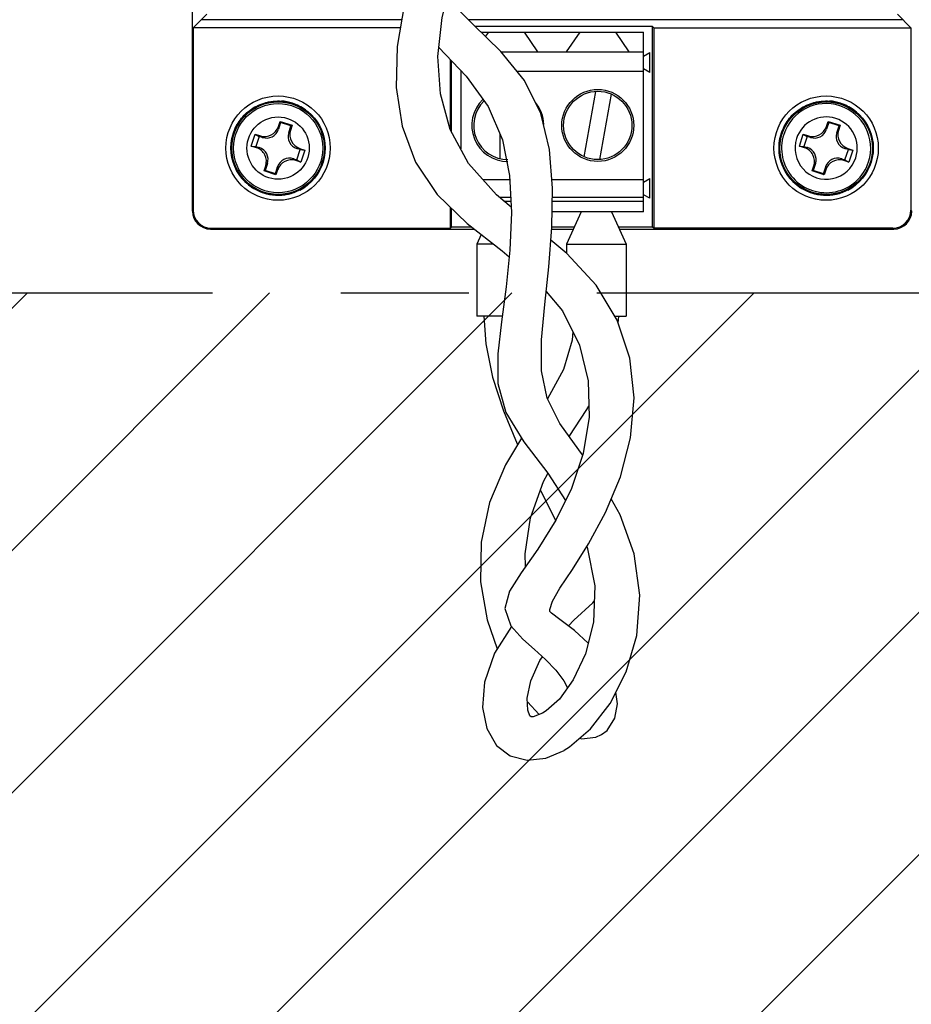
# Model space of a CAD drawing. Header units: inches. Extents: x 0 to 34, y 0 to 22.
# Tile 110 of 124: x 25.2 to 26.2, y 13.6 to 14.7. Entities that reach past the tile are written whole.
import ezdxf

# ---------------------------------------------------------------- set-up
doc = ezdxf.new("R2010")
doc.units = ezdxf.units.IN
doc.header["$LTSCALE"] = 1.87
doc.header["$MEASUREMENT"] = 0
doc.linetypes.add('CENTER', pattern=[0.6, 0.375, -0.075, 0.075, -0.075])
doc.layers.get('0').update_dxf_attribs({"linetype": 'CONTINUOUS'})
doc.layers.add('02___PRT_ALL_AXES', color=7, linetype='CONTINUOUS')
doc.layers.add('DETAIL', color=7, linetype='CONTINUOUS')

msp = doc.modelspace()

# ---------------------------------------------------------------- hatches: boundary and pattern name
at = {"layer": 'DETAIL', "linetype": 'CONTINUOUS'}
h = msp.add_hatch(dxfattribs=at)
h.set_pattern_fill('XSEC0001', color=2, scale=0.1875, angle=45, style=0, pattern_type=0)
h.set_pattern_definition([(45, (0, 0), (-0.1325825, 0.1325825), [])])
edge = h.paths.add_edge_path()
edge.add_line((29.5642, 12.5176), (29.5642, 14.368))
edge.add_line((24.7413, 14.368), (29.5642, 14.368))
edge.add_line((24.7413, 14.368), (24.7413, 12.5176))
edge.add_line((24.7413, 12.5176), (29.5642, 12.5176))

# ---------------------------------------------------------------- linework, layer by layer
at = {"color": 7, "linetype": 'CONTINUOUS'}
for p, q in [((25.4205, 14.4575), (25.4205, 15.6867)), ((25.436, 14.6729), (25.4213, 14.6582)), ((26.1923, 14.6729), (26.207, 14.6582)), ((25.6496, 14.667), (25.4301, 14.667)), ((26.1982, 14.667), (25.7226, 14.667)), ((25.6482, 14.6582), (25.4213, 14.6582)), ((25.4213, 14.6582), (25.4213, 14.4584)), ((25.9242, 14.6595), (25.7302, 14.6595)), ((25.7363, 14.6535), (25.9142, 14.6535)), ((25.7445, 14.6535), (25.7412, 14.6488)), ((25.7986, 14.6319), (25.7839, 14.6535)), ((25.8445, 14.6535), (25.8297, 14.6319)), ((25.8986, 14.6319), (25.8839, 14.6535)), ((25.9142, 14.4567), (25.9142, 14.6535)), ((25.9242, 14.6595), (25.9255, 14.6582)), ((25.9242, 14.44), (25.9242, 14.6595)), ((25.9255, 14.6582), (26.207, 14.6582)), ((25.9255, 14.6582), (25.9255, 14.4387)), ((26.207, 14.6582), (26.207, 14.4584)), ((25.7585, 14.6319), (25.9142, 14.6319)), ((25.9142, 14.627), (25.9211, 14.6309)), ((25.9211, 14.6093), (25.9211, 14.6309)), ((25.7028, 14.5465), (25.7028, 14.6235)), ((25.7041, 14.5441), (25.7041, 14.6222)), ((25.7142, 14.6115), (25.7142, 14.5257)), ((25.7154, 14.6102), (25.7142, 14.6102)), ((25.9142, 14.6102), (25.776, 14.6102)), ((25.9211, 14.6093), (25.9142, 14.6132)), ((25.8618, 14.5885), (25.8491, 14.5169)), ((25.8666, 14.5139), (25.8792, 14.5854)), ((25.7569, 14.5423), (25.7569, 14.5148)), ((25.7384, 14.4921), (25.7678, 14.4921)), ((25.8138, 14.4921), (25.9142, 14.4921)), ((25.9142, 14.4892), (25.9211, 14.4931)), ((25.9211, 14.4715), (25.9211, 14.4931)), ((25.7688, 14.4724), (25.7566, 14.4724)), ((25.7613, 14.4685), (25.769, 14.4685)), ((25.8143, 14.4685), (25.9142, 14.4685)), ((25.9142, 14.4724), (25.8144, 14.4724)), ((25.9211, 14.4715), (25.9142, 14.4754)), ((25.4213, 14.4584), (25.4205, 14.4575)), ((25.7028, 14.4387), (25.7028, 14.4616)), ((25.7041, 14.44), (25.7041, 14.4604)), ((25.9142, 14.4567), (25.8141, 14.4567)), ((26.2079, 14.4575), (26.207, 14.4584)), ((25.4401, 14.4378), (25.441, 14.4387)), ((25.4401, 14.4378), (25.7287, 14.4378)), ((25.441, 14.4387), (25.7028, 14.4387)), ((25.7028, 14.4387), (25.7041, 14.44)), ((25.726, 14.44), (25.7041, 14.44)), ((25.8137, 14.4378), (25.8376, 14.4378)), ((25.8385, 14.44), (25.8139, 14.44)), ((25.9242, 14.44), (25.8867, 14.44)), ((25.8876, 14.4378), (26.1882, 14.4378)), ((25.9255, 14.4387), (25.9242, 14.44)), ((26.1873, 14.4387), (25.9255, 14.4387)), ((26.1873, 14.4387), (26.1882, 14.4378)), ((25.8866, 14.3347), (25.8872, 14.3425)), ((25.7872, 13.9204), (25.8, 13.9063)), ((25.8619, 13.8816), (25.8682, 13.8845)), ((25.8681, 13.8844), (25.8743, 13.889)), ((25.8275, 13.8672), (25.8333, 13.8709))]:
    msp.add_line(p, q, dxfattribs=at)
at = {"color": 6, "linetype": 'CONTINUOUS'}
for p, q in [((25.5146, 14.5501), (25.5164, 14.5557)), ((25.517, 14.5545), (25.5146, 14.547)), ((25.5164, 14.5557), (25.5295, 14.5515)), ((25.517, 14.5545), (25.5164, 14.5557)), ((25.5283, 14.5508), (25.517, 14.5545)), ((26.1146, 14.5501), (26.1164, 14.5557)), ((26.117, 14.5545), (26.1146, 14.547)), ((26.1164, 14.5557), (26.1295, 14.5515)), ((26.117, 14.5545), (26.1164, 14.5557)), ((26.1283, 14.5508), (26.117, 14.5545)), ((25.4849, 14.5287), (25.4891, 14.5418)), ((25.4891, 14.5418), (25.4948, 14.5399)), ((25.4891, 14.5418), (25.4935, 14.5393)), ((25.5146, 14.547), (25.5146, 14.5501)), ((25.5258, 14.5433), (25.5283, 14.5508)), ((25.5277, 14.5458), (25.5258, 14.5433)), ((25.5295, 14.5515), (25.5277, 14.5458)), ((25.5283, 14.5508), (25.5295, 14.5515)), ((26.0849, 14.5287), (26.0891, 14.5418)), ((26.0891, 14.5418), (26.0948, 14.5399)), ((26.0891, 14.5418), (26.0935, 14.5393)), ((26.1146, 14.547), (26.1146, 14.5501)), ((26.1258, 14.5433), (26.1283, 14.5508)), ((26.1277, 14.5458), (26.1258, 14.5433)), ((26.1295, 14.5515), (26.1277, 14.5458)), ((26.1283, 14.5508), (26.1295, 14.5515)), ((25.4935, 14.5393), (25.4899, 14.5281)), ((25.4973, 14.5381), (25.4935, 14.5393)), ((25.4948, 14.5399), (25.4973, 14.5381)), ((26.0935, 14.5393), (26.0899, 14.5281)), ((26.0973, 14.5381), (26.0935, 14.5393)), ((26.0948, 14.5399), (26.0973, 14.5381)), ((25.4849, 14.5287), (25.4899, 14.5281)), ((25.4905, 14.5268), (25.4849, 14.5287)), ((25.4899, 14.5281), (25.4936, 14.5269)), ((25.4936, 14.5269), (25.4905, 14.5268)), ((25.5347, 14.526), (25.5378, 14.526)), ((25.5385, 14.5248), (25.5347, 14.526)), ((25.5348, 14.5135), (25.5385, 14.5248)), ((25.5378, 14.526), (25.5434, 14.5242)), ((25.5385, 14.5248), (25.5434, 14.5242)), ((25.5434, 14.5242), (25.5392, 14.5111)), ((26.0849, 14.5287), (26.0899, 14.5281)), ((26.0905, 14.5268), (26.0849, 14.5287)), ((26.0899, 14.5281), (26.0936, 14.5269)), ((26.0936, 14.5269), (26.0905, 14.5268)), ((26.1347, 14.526), (26.1378, 14.526)), ((26.1385, 14.5248), (26.1347, 14.526)), ((26.1348, 14.5135), (26.1385, 14.5248)), ((26.1378, 14.526), (26.1434, 14.5242)), ((26.1385, 14.5248), (26.1434, 14.5242)), ((26.1434, 14.5242), (26.1392, 14.5111)), ((25.5025, 14.5095), (25.5001, 14.502)), ((25.5006, 14.507), (25.5025, 14.5095)), ((25.5311, 14.5147), (25.5348, 14.5135)), ((25.5336, 14.5129), (25.5311, 14.5147)), ((25.5392, 14.5111), (25.5336, 14.5129)), ((25.5348, 14.5135), (25.5392, 14.5111)), ((26.1025, 14.5095), (26.1001, 14.502)), ((26.1006, 14.507), (26.1025, 14.5095)), ((26.1311, 14.5147), (26.1348, 14.5135)), ((26.1336, 14.5129), (26.1311, 14.5147)), ((26.1392, 14.5111), (26.1336, 14.5129)), ((26.1348, 14.5135), (26.1392, 14.5111)), ((25.4988, 14.5014), (25.5006, 14.507)), ((25.5001, 14.502), (25.4988, 14.5014)), ((25.5119, 14.4971), (25.4988, 14.5014)), ((25.5113, 14.4984), (25.5001, 14.502)), ((25.5113, 14.4984), (25.5137, 14.5059)), ((25.5119, 14.4971), (25.5113, 14.4984)), ((25.5137, 14.5028), (25.5119, 14.4971)), ((25.5137, 14.5059), (25.5137, 14.5028)), ((26.0988, 14.5014), (26.1006, 14.507)), ((26.1001, 14.502), (26.0988, 14.5014)), ((26.1119, 14.4971), (26.0988, 14.5014)), ((26.1113, 14.4984), (26.1001, 14.502)), ((26.1113, 14.4984), (26.1137, 14.5059)), ((26.1119, 14.4971), (26.1113, 14.4984)), ((26.1137, 14.5028), (26.1119, 14.4971)), ((26.1137, 14.5059), (26.1137, 14.5028)), ((25.4986, 14.4782), (25.4983, 14.4773)), ((26.0986, 14.4782), (26.0983, 14.4773))]:
    msp.add_line(p, q, dxfattribs=at)
at = {"color": 7, "linetype": 'CONTINUOUS'}
for points in [[(25.7694, 14.4618), (25.7532, 14.4753), (25.7228, 14.5097), (25.7027, 14.5467), (25.6919, 14.5858), (25.6891, 14.6268), (25.6937, 14.6694), (25.7047, 14.7129), (25.7184, 14.7562), (25.7281, 14.7997), (25.7288, 14.8435), (25.7198, 14.8876), (25.7041, 14.9311), (25.6865, 14.9709)], [(25.6586, 14.9234), (25.672, 14.884), (25.6801, 14.8356), (25.6774, 14.7849), (25.6656, 14.734), (25.6526, 14.6849), (25.6447, 14.6376), (25.6436, 14.5926), (25.6501, 14.5503), (25.6648, 14.5112), (25.6884, 14.4757), (25.7211, 14.4437), (25.7594, 14.4139), (25.7672, 14.4074)], [(25.8475, 14.1905), (25.8435, 14.1962), (25.8228, 14.2251), (25.8088, 14.2528), (25.8025, 14.2825), (25.8027, 14.3166), (25.8064, 14.3551), (25.8107, 14.3966), (25.8139, 14.4395), (25.8145, 14.4827), (25.8112, 14.5248), (25.8018, 14.5644), (25.7841, 14.6003), (25.7582, 14.6322), (25.7278, 14.6618), (25.699, 14.6905)], [(25.6902, 14.6368), (25.6903, 14.6367), (25.7202, 14.6052), (25.7443, 14.5718), (25.7599, 14.5353), (25.7676, 14.4963), (25.7697, 14.4558), (25.768, 14.4148), (25.7639, 14.3745), (25.7587, 14.3364), (25.7546, 14.3012), (25.7546, 14.2686), (25.7636, 14.237), (25.7834, 14.205), (25.8094, 14.1705), (25.8288, 14.1406)], [(25.8538, 13.9844), (25.8387, 13.9985), (25.8226, 14.0105), (25.8136, 14.0172), (25.8117, 14.019), (25.8116, 14.0214), (25.8146, 14.0304), (25.8227, 14.0445), (25.8364, 14.0652), (25.8541, 14.0931), (25.8728, 14.1274), (25.889, 14.1666), (25.9001, 14.2092), (25.9039, 14.2532), (25.8993, 14.2966), (25.8855, 14.3381), (25.8625, 14.3765), (25.8304, 14.411), (25.8128, 14.4255)], [(25.8078, 14.3693), (25.8255, 14.3483), (25.8443, 14.3106), (25.8536, 14.2717), (25.8546, 14.232), (25.8481, 14.1921), (25.8353, 14.1538), (25.8182, 14.119), (25.7986, 14.0874), (25.7803, 14.0614), (25.7675, 14.0412), (25.7624, 14.0224), (25.769, 14.0034), (25.7821, 13.9887), (25.7948, 13.9775), (25.807, 13.9665), (25.8182, 13.9548), (25.8269, 13.9433), (25.8311, 13.9356)], [(25.7396, 14.3425), (25.7416, 14.3121), (25.7491, 14.2757), (25.761, 14.2389), (25.7761, 14.2026), (25.7765, 14.2018)], [(25.8368, 14.3257), (25.8361, 14.3162), (25.8267, 14.2842), (25.8093, 14.252), (25.8092, 14.2519)], [(25.833, 14.2108), (25.8521, 14.2401), (25.8543, 14.2439)], [(25.7808, 14.209), (25.763, 14.1796), (25.7456, 14.1385), (25.7364, 14.0952), (25.7358, 14.0515), (25.743, 14.0101), (25.754, 13.9782)], [(25.785, 14.0682), (25.7846, 14.0823), (25.7907, 14.1216), (25.8049, 14.1614), (25.8096, 14.1701)], [(25.8014, 14.1515), (25.8087, 14.1373), (25.818, 14.1187)], [(25.8333, 13.8709), (25.8562, 13.8906), (25.8776, 13.9183), (25.8953, 13.953), (25.9068, 13.9929), (25.9104, 14.0369), (25.9042, 14.0822), (25.8888, 14.1251), (25.879, 14.1423)], [(25.8523, 14.0903), (25.8526, 14.0896), (25.8608, 14.0472), (25.8595, 14.0074), (25.8508, 13.9726), (25.8374, 13.9442), (25.8221, 13.9233), (25.8075, 13.9102), (25.8037, 13.9078)], [(25.8321, 14.0035), (25.8381, 14.0096), (25.8587, 14.0286), (25.8603, 14.0305)], [(25.7696, 14.0026), (25.7511, 13.9736), (25.7401, 13.9417), (25.7379, 13.9142), (25.7426, 13.8909), (25.7533, 13.8726), (25.7684, 13.861), (25.7869, 13.8562), (25.8073, 13.8585), (25.8273, 13.8671)], [(25.8037, 13.9078), (25.7936, 13.9037), (25.7912, 13.9037), (25.7899, 13.905), (25.7877, 13.911), (25.787, 13.9244), (25.7909, 13.9432), (25.8009, 13.9655), (25.8037, 13.9695)], [(25.8743, 13.889), (25.8828, 13.9022), (25.8857, 13.918), (25.8839, 13.9308)], [(25.8444, 13.8804), (25.8463, 13.8799), (25.8619, 13.8816)]]:
    msp.add_lwpolyline(points, dxfattribs=at)
for centre, radius in [((25.8642, 14.5512), 0.0394), ((25.8642, 14.5512), 0.0374), ((25.5142, 14.5264), 0.0516), ((26.1142, 14.5264), 0.0516)]:
    msp.add_circle(centre, radius, dxfattribs=at)
at = {"color": 6, "linetype": 'CONTINUOUS'}
for centre, radius in [((25.5142, 14.5264), 0.0571), ((25.5142, 14.5264), 0.0507), ((25.5142, 14.5264), 0.0488), ((26.1142, 14.5264), 0.0571), ((26.1142, 14.5264), 0.0507), ((25.5142, 14.5264), 0.0341)]:
    msp.add_circle(centre, radius, dxfattribs=at)
at = {"color": 7, "linetype": 'CONTINUOUS'}
for centre, radius, start, end in [((25.5141, 14.5262), 0.0519, 72.0915, 85.8109), ((25.514, 14.5261), 0.0519, 54.4605, 72.0065), ((25.7657, 14.5512), 0.0394, 133.6543, 270), ((25.7657, 14.5512), 0.0374, 134.0569, 270), ((25.7657, 14.5512), 0.0394, 1.3624, 40.0014), ((26.1141, 14.5262), 0.0519, 72.0915, 85.8109), ((26.114, 14.5261), 0.0519, 54.4605, 72.0065), ((26.1142, 14.5264), 0.0516, 342.1939, 54.4058), ((25.5142, 14.5264), 0.0516, 162.1971, 206.5861), ((26.1142, 14.5264), 0.0516, 162.1971, 206.5861), ((25.5142, 14.5264), 0.0516, 297.2936, 342.1887), ((26.1142, 14.5264), 0.0516, 297.2936, 342.1887), ((25.5139, 14.5263), 0.0513, 206.5928, 207.0564), ((25.5143, 14.5265), 0.0518, 207.0694, 216.014), ((26.1139, 14.5263), 0.0513, 206.5928, 207.0564), ((26.1143, 14.5265), 0.0518, 207.0694, 216.014), ((25.5142, 14.5264), 0.0517, 216.0122, 221.8958), ((25.5143, 14.5265), 0.0518, 221.9236, 234.5339), ((26.1142, 14.5264), 0.0517, 216.0122, 221.8958), ((26.1143, 14.5265), 0.0518, 221.9236, 234.5339), ((25.514, 14.5262), 0.0514, 234.55, 237.0378), ((25.5143, 14.5267), 0.0519, 237.065, 252.0195), ((25.5142, 14.5267), 0.0519, 252.0938, 266.9467), ((25.5141, 14.5267), 0.0519, 282.6811, 297.2545), ((26.114, 14.5262), 0.0514, 234.55, 237.0378), ((26.1143, 14.5267), 0.0519, 237.065, 252.0195), ((26.1142, 14.5267), 0.0519, 252.0938, 266.9467), ((26.1141, 14.5267), 0.0519, 282.6811, 297.2545), ((25.5142, 14.5266), 0.0518, 267.0078, 282.0503), ((25.5142, 14.5262), 0.0514, 282.0811, 282.6544), ((26.1142, 14.5266), 0.0518, 267.0078, 282.0503), ((26.1142, 14.5262), 0.0514, 282.0811, 282.6544), ((25.4402, 14.4575), 0.0197, 180, 270), ((25.441, 14.4584), 0.0197, 180.0026, 269.9973), ((26.1873, 14.4584), 0.0197, 270.0044, 359.9955), ((26.1882, 14.4575), 0.0197, 270, 360)]:
    msp.add_arc(centre, radius, start, end, dxfattribs=at)
at = {"color": 6, "linetype": 'CONTINUOUS'}
for centre, radius, start, end in [((26.1142, 14.5264), 0.0488, 342.0575, 162.0575), ((26.1142, 14.5264), 0.0341, 342.0575, 162.0575), ((25.4996, 14.5549), 0.0157, 252.0582, 342.057), ((25.5015, 14.5512), 0.0138, 252.0547, 342.0603), ((25.539, 14.5391), 0.0138, 162.0555, 252.0591), ((25.5427, 14.541), 0.0157, 162.0577, 252.0571), ((26.1142, 14.5264), 0.0488, 162.0575, 342.0575), ((26.0996, 14.5549), 0.0157, 252.0582, 342.057), ((26.1015, 14.5512), 0.0138, 252.0547, 342.0603), ((26.139, 14.5391), 0.0138, 162.0555, 252.0591), ((26.1427, 14.541), 0.0157, 162.0577, 252.0571), ((26.1142, 14.5264), 0.0341, 162.0575, 342.0575), ((25.4857, 14.5119), 0.0157, 342.0518, 72.063), ((25.4894, 14.5138), 0.0138, 342.0587, 72.0562), ((26.0857, 14.5119), 0.0157, 342.0518, 72.063), ((26.0894, 14.5138), 0.0138, 342.0587, 72.0562), ((25.5268, 14.5016), 0.0138, 72.0555, 162.0591), ((25.5287, 14.4979), 0.0157, 72.0582, 162.057), ((26.1268, 14.5016), 0.0138, 72.0555, 162.0591), ((26.1287, 14.4979), 0.0157, 72.0582, 162.057)]:
    msp.add_arc(centre, radius, start, end, dxfattribs=at)
at = {"color": 7, "linetype": 'CONTINUOUS'}
for points in [[(25.465, 14.5422), (25.4668, 14.5476), (25.4721, 14.558), (25.4847, 14.57), (25.5006, 14.5772), (25.5122, 14.5783), (25.5179, 14.5779)], [(26.065, 14.5422), (26.0668, 14.5476), (26.0721, 14.558), (26.0847, 14.57), (26.1006, 14.5772), (26.1122, 14.5783), (26.1179, 14.5779)]]:
    msp.add_open_spline(points, degree=3, knots=[0, 0, 0, 0, 0.249999, 0.499979, 0.749984, 1, 1, 1, 1], dxfattribs=at)
at = {"layer": '02___PRT_ALL_AXES', "color": 7, "linetype": 'CONTINUOUS'}
for p, q in [((25.8461, 14.4567), (25.8301, 14.4213)), ((25.8791, 14.4567), (25.8951, 14.4213)), ((25.7364, 14.4318), (25.7317, 14.4213)), ((25.75, 14.4213), (25.7317, 14.4213)), ((25.7317, 14.4213), (25.7317, 14.3425)), ((25.8301, 14.4213), (25.8951, 14.4213)), ((25.8301, 14.4213), (25.8301, 14.4112)), ((25.8951, 14.4213), (25.8951, 14.3425)), ((25.7595, 14.3425), (25.7317, 14.3425)), ((25.8828, 14.3425), (25.8951, 14.3425))]:
    msp.add_line(p, q, dxfattribs=at)
at = {"layer": 'DETAIL', "color": 8, "linetype": 'CENTER'}
msp.add_line((24.7413, 14.368), (29.5642, 14.368), dxfattribs=at)

doc.saveas('drawing.dxf')
